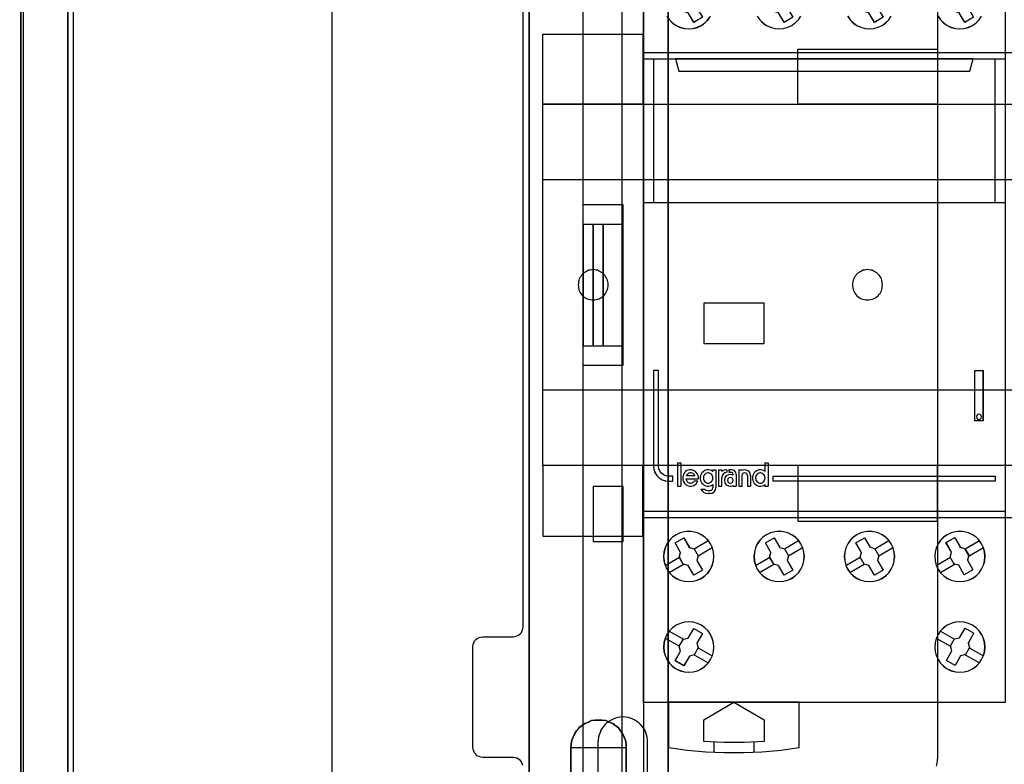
# Model space of a CAD drawing. Extents: x -543332 to -314699, y -9028 to 155584.
# Tile 112 of 256: x -445750 to -444770, y 23366 to 24107. Entities that reach past the tile are written whole.
import ezdxf

# ---------------------------------------------------------------- set-up
doc = ezdxf.new("R2010")
doc.units = 0
doc.header["$MEASUREMENT"] = 0
doc.layers.get('0').update_dxf_attribs({"color": 8})
for name, color, linetype in [('30', 7, 'Continuous'), ('45', 8, 'Continuous'), ('5', 7, 'Continuous'), ('50', 7, 'Continuous')]:
    doc.layers.add(name, color=color, linetype=linetype)

# ---------------------------------------------------------------- blocks, each defined once
blk = doc.blocks.new('*U1079')
at = {"layer": '5', "color": 7}
blk.add_lwpolyline([(447.795111, -804.275625), (447.898218, -803.248125), (447.949772, -802.220625), (448.001326, -801.193125), (448.001326, -801.193125), (448.001326, -20.806875), (447.949772, -19.779375), (447.898218, -18.751875), (447.795111, -17.724375)], dxfattribs=at)
at = {"layer": '5', "color": 59}
blk.add_lwpolyline([(447.998674, -20.806406), (447.998674, -780.795001), (447.998674, -20.806406)], close=True, dxfattribs=at)
blk = doc.blocks.new('*U1106')
at = {"layer": '5', "color": 7}
for points in [[(447.998674, -20.806875), (447.998674, -801.193125)], [(452.691009, -801.191648), (452.691009, -20.805704)], [(452.691009, -20.805704), (452.691009, -801.191648)], [(522.598844, -390.859656), (522.598844, -415.622431), (522.547287, -415.879306), (522.495729, -416.187556), (522.341056, -416.444431), (522.134825, -416.649932), (521.928594, -416.855432), (521.670805, -417.009557), (521.361458, -417.060932), (521.103669, -417.112307), (511.874832, -417.112307), (511.977947, -417.163682), (512.081063, -417.369182), (512.184178, -417.626058), (512.287294, -418.037058), (512.390409, -418.961809), (512.441967, -420.09206), (512.441967, -743.189759)], [(498.624489, -648.762415), (498.624489, -523.253164), (498.624489, -498.747264), (498.624489, -420.09206), (498.624489, -418.961809), (498.779163, -418.037058), (498.882278, -417.626058), (498.985394, -417.369182), (499.088509, -417.163682), (499.191625, -417.112307), (496.252833, -417.112307), (495.943486, -417.060932), (495.685698, -417.009557), (495.427909, -416.855432), (495.17012, -416.649932), (495.015447, -416.444431), (494.860773, -416.187556), (494.757658, -415.879306), (494.757658, -415.622431), (494.757658, -390.859656)], [(512.442723, -743.189733), (512.442723, -420.09035), (512.391166, -418.960093), (512.288053, -418.035337), (512.184939, -417.624335), (512.081826, -417.367458), (511.978713, -417.161957), (511.875599, -417.110582), (510.328897, -416.853705), (510.328897, -416.853705), (500.687789, -416.853705), (499.192644, -417.110582), (499.089531, -417.161957), (498.986417, -417.367458), (498.883304, -417.624335), (498.780191, -418.035337), (498.62552, -418.960093), (498.62552, -420.09035), (498.62552, -498.745964), (498.62552, -523.251991), (498.62552, -648.761896)], [(502.749087, -560.447448), (502.749087, -556.490947), (502.800662, -556.131265), (502.852237, -555.771583), (503.006961, -555.463284), (503.161685, -555.103602), (503.316409, -554.846686), (503.574283, -554.538388), (503.832156, -554.332855), (504.141605, -554.127322), (504.141605, -554.127322), (504.502628, -553.973173), (504.812076, -553.819024), (505.173099, -553.767641), (505.534122, -553.767641), (505.895145, -553.767641), (506.256168, -553.819024), (506.565616, -553.973173), (506.926639, -554.127322), (507.236087, -554.332855), (507.493961, -554.538388), (507.70026, -554.846686), (507.906558, -555.103602), (508.061283, -555.463284), (508.216007, -555.771583), (508.267581, -556.131265), (508.267581, -556.490947), (508.267581, -560.447448)], [(508.267581, -560.447448), (508.267581, -556.490947), (508.267581, -556.131265), (508.216007, -555.771583), (508.061283, -555.463284), (507.906558, -555.103602), (507.70026, -554.846686), (507.493961, -554.538388), (507.236087, -554.332855), (506.926639, -554.127322), (506.926639, -554.127322), (506.565616, -553.973173), (506.256168, -553.819024), (505.895145, -553.767641), (505.534122, -553.767641), (505.173099, -553.767641), (504.812076, -553.819024), (504.502628, -553.973173), (504.141605, -554.127322), (503.832156, -554.332855), (503.574283, -554.538388), (503.316409, -554.846686), (503.161685, -555.103602), (503.006961, -555.463284), (502.852237, -555.771583), (502.800662, -556.131265), (502.749087, -556.490947), (502.749087, -560.447448)], [(508.267581, -560.447448), (508.267581, -556.490947), (508.267581, -556.131265), (508.216007, -555.771583), (508.061283, -555.463284), (507.906558, -555.103602), (507.70026, -554.846686), (507.493961, -554.538388), (507.236087, -554.332855), (506.926639, -554.127322), (506.926639, -554.127322), (506.565616, -553.973173), (506.256168, -553.819024), (505.895145, -553.767641), (505.534122, -553.767641), (505.173099, -553.767641), (504.812076, -553.819024), (504.502628, -553.973173), (504.141605, -554.127322), (503.832156, -554.332855), (503.574283, -554.538388), (503.316409, -554.846686), (503.161685, -555.103602), (503.006961, -555.463284), (502.852237, -555.771583), (502.800662, -556.131265), (502.749087, -556.490947), (502.749087, -560.447448)]]:
    blk.add_lwpolyline(points, dxfattribs=at)
at = {"layer": '5', "color": 59}
blk.add_lwpolyline([(452.691009, -12.740183), (452.691009, -801.190946), (452.691009, -12.740183)], close=True, dxfattribs=at)
at = {"layer": '5', "color": 7}
for points in [[(498.62552, -420.092375), (498.62552, -498.747316), (498.62552, -420.092375)], [(512.440072, -743.18882), (512.440072, -420.092375), (512.440072, -743.18882)], [(498.62552, -498.747316), (498.62552, -523.253168), (498.62552, -498.747316)], [(498.62552, -523.253168), (498.62552, -648.764229), (498.62552, -523.253168)], [(508.26734, -556.492573), (508.26734, -556.132676), (508.215757, -555.772779), (508.061006, -555.464296), (507.906254, -555.1044), (507.69992, -554.847331), (507.493585, -554.538848), (507.235666, -554.333192), (506.926164, -554.127537), (506.565078, -553.973296), (506.255575, -553.819054), (505.894489, -553.767641), (505.533403, -553.767641), (505.172317, -553.767641), (504.811231, -553.819054), (504.501729, -553.973296), (504.140643, -554.127537), (503.83114, -554.333192), (503.573222, -554.538848), (503.315303, -554.847331), (503.160552, -555.1044), (503.005801, -555.464296), (502.85105, -555.772779), (502.799466, -556.132676), (502.747882, -556.492573), (508.26734, -556.492573)], [(502.747882, -556.492573), (502.747882, -560.448888), (502.747882, -556.492573)], [(508.264689, -560.448888), (508.264689, -556.492573), (508.264689, -560.448888)]]:
    blk.add_lwpolyline(points, close=True, dxfattribs=at)
at = {"layer": '50', "color": 7}
for points in [[(448.234617, -20.558787), (448.234617, -801.133213)], [(453.20531, -20.552831), (453.20531, -801.136518)], [(478.978688, -423.785117), (478.978688, -737.446126)], [(503.983265, -85.921426), (839.76091, -85.921426), (839.76091, -735.000783), (503.983265, -735.000783), (503.983265, -85.921426)], [(507.824617, -728.385739), (835.919558, -728.385739), (835.919558, -441.457538), (507.824617, -441.457538), (507.824617, -728.385739)]]:
    blk.add_lwpolyline(points, dxfattribs=at)
blk = doc.blocks.new('*U1125')
at = {"layer": '50', "color": 7}
for points in [[(503.999172, -518.475839), (507.968207, -518.475839), (507.968207, -502.523649), (503.999172, -502.523649), (503.999172, -443.506853)], [(503.999172, -577.492635), (503.999172, -518.475839)], [(509.985212, -443.001103), (509.985212, -577.995737)], [(509.985212, -487.347089), (834.016113, -487.347089), (834.016113, -533.64975), (509.985212, -533.64975), (509.985212, -487.347089)], [(504.988008, -504.475234), (503.999172, -504.475234), (503.999172, -516.521606), (504.988008, -516.521606), (504.988008, -504.475234)], [(505.976845, -504.475234), (504.985357, -504.475234), (504.985357, -516.521606), (505.976845, -516.521606), (505.976845, -504.475234)], [(507.970424, -504.475234), (505.974194, -504.475234), (505.974194, -516.521606), (507.970424, -516.521606), (507.970424, -504.475234)], [(504.985357, -536.003943), (507.970424, -536.003943), (507.970424, -530.517005), (504.985357, -530.517005), (504.985357, -536.003943)]]:
    blk.add_lwpolyline(points, dxfattribs=at)
blk = doc.blocks.new('*U1126')
at = {"layer": '30', "color": 7}
for points in [[(539.273865, -463.504826), (539.273865, -557.494662), (539.251488, -557.787325), (539.206736, -558.079988), (539.139608, -558.372651)], [(497.989898, -558.282601), (497.92277, -558.1025), (497.833266, -557.9224), (497.699009, -557.764812), (497.564752, -557.65225), (497.385743, -557.562199), (497.206734, -557.517174), (497.005349, -557.494662), (494.006947, -557.494662), (493.805562, -557.472149), (493.626552, -557.404612), (493.447543, -557.314562), (493.313287, -557.179486), (493.17903, -557.021899), (493.089525, -556.864311), (493.022397, -556.661698), (493.000021, -556.459085), (493.000021, -546.441007), (493.022397, -546.260907), (493.089525, -546.080806), (493.17903, -545.900706), (493.313287, -545.765631), (493.447543, -545.653068), (493.626552, -545.563018), (493.805562, -545.517993), (494.006947, -545.49548), (497.005349, -545.49548), (497.206734, -545.472968), (497.385743, -545.40543), (497.564752, -545.31538), (497.699009, -545.180305), (497.833266, -545.04523), (497.92277, -544.865129), (497.989898, -544.685029), (498.012275, -544.482416), (498.012275, -476.517071)], [(539.273865, -463.504826), (539.273865, -557.494662), (539.251488, -557.787325), (539.206736, -558.079988), (539.139608, -558.372651)], [(497.989898, -558.282601), (497.92277, -558.1025), (497.833266, -557.9224), (497.699009, -557.764812), (497.564752, -557.65225), (497.385743, -557.562199), (497.206734, -557.517174), (497.005349, -557.494662), (494.006947, -557.494662), (493.805562, -557.472149), (493.626552, -557.404612), (493.447543, -557.314562), (493.313287, -557.179486), (493.17903, -557.021899), (493.089525, -556.864311), (493.022397, -556.661698), (493.000021, -556.459085), (493.000021, -546.441007), (493.022397, -546.260907), (493.089525, -546.080806), (493.17903, -545.900706), (493.313287, -545.765631), (493.447543, -545.653068), (493.626552, -545.563018), (493.805562, -545.517993), (494.006947, -545.49548), (497.005349, -545.49548), (497.206734, -545.472968), (497.385743, -545.40543), (497.564752, -545.31538), (497.699009, -545.180305), (497.833266, -545.04523), (497.92277, -544.865129), (497.989898, -544.685029), (498.012275, -544.482416), (498.012275, -476.517071)], [(499.9802, -485.519876), (509.940145, -485.519876), (509.940145, -492.479177), (499.9802, -492.479177), (499.9802, -485.519876)], [(525.377131, -487.029313), (539.273865, -487.029313), (539.273865, -492.479177), (525.377131, -492.479177), (525.377131, -487.029313)], [(499.9802, -492.476529), (844.087401, -492.476529), (844.087401, -528.454107), (499.9802, -528.454107), (499.9802, -492.476529)], [(499.9802, -499.973403), (844.087401, -499.973403), (844.087401, -520.957234), (499.9802, -520.957234), (499.9802, -499.973403)], [(504.993908, -511.974756), (505.150738, -511.952227), (505.285163, -511.929698), (505.419589, -511.907169), (505.576419, -511.862111), (505.68844, -511.794524), (505.822865, -511.726938), (505.934887, -511.636822), (506.046908, -511.546706), (506.136525, -511.434062), (506.226142, -511.321417), (506.293355, -511.208772), (506.360567, -511.073599), (506.405376, -510.938425), (506.450184, -510.780723), (506.472589, -510.623021), (506.472589, -510.465318), (506.472589, -510.307616), (506.450184, -510.172442), (506.405376, -510.01474), (506.360567, -509.879566), (506.293355, -509.744393), (506.226142, -509.631748), (506.136525, -509.519103), (506.046908, -509.406459), (505.934887, -509.316343), (505.822865, -509.226228), (505.68844, -509.158641), (505.576419, -509.091054), (505.419589, -509.023467), (505.285163, -509.000938), (505.150738, -508.978409), (504.993908, -508.955881), (504.837079, -508.978409), (504.680249, -509.000938), (504.523419, -509.023467), (504.388994, -509.091054), (504.254568, -509.158641), (504.120143, -509.226228), (504.008121, -509.316343), (503.918504, -509.406459), (503.828887, -509.519103), (503.73927, -509.631748), (503.672058, -509.744393), (503.604845, -509.879566), (503.560036, -510.01474), (503.515228, -510.172442), (503.515228, -510.307616), (503.492824, -510.465318), (503.515228, -510.623021), (503.515228, -510.780723), (503.560036, -510.938425), (503.604845, -511.073599), (503.672058, -511.208772), (503.73927, -511.321417), (503.828887, -511.434062), (503.918504, -511.546706), (504.008121, -511.636822), (504.120143, -511.726938), (504.254568, -511.794524), (504.388994, -511.862111), (504.523419, -511.907169), (504.680249, -511.929698), (504.837079, -511.952227), (504.993908, -511.974756)], [(532.291034, -511.974756), (532.447801, -511.952227), (532.604569, -511.929698), (532.761336, -511.907169), (532.895708, -511.862111), (533.03008, -511.794524), (533.142056, -511.726938), (533.254033, -511.636822), (533.36601, -511.546706), (533.455591, -511.434062), (533.545172, -511.321417), (533.612358, -511.208772), (533.679544, -511.073599), (533.724335, -510.938425), (533.74673, -510.780723), (533.769126, -510.623021), (533.791521, -510.465318), (533.769126, -510.307616), (533.74673, -510.172442), (533.724335, -510.01474), (533.679544, -509.879566), (533.612358, -509.744393), (533.545172, -509.631748), (533.455591, -509.519103), (533.36601, -509.406459), (533.254033, -509.316343), (533.142056, -509.226228), (533.03008, -509.158641), (532.895708, -509.091054), (532.761336, -509.023467), (532.604569, -509.000938), (532.447801, -508.978409), (532.291034, -508.955881), (532.134267, -508.978409), (531.999895, -509.000938), (531.843128, -509.023467), (531.708756, -509.091054), (531.574384, -509.158641), (531.462407, -509.226228), (531.35043, -509.316343), (531.238454, -509.406459), (531.148873, -509.519103), (531.059291, -509.631748), (530.96971, -509.744393), (530.924919, -509.879566), (530.857733, -510.01474), (530.835338, -510.172442), (530.812943, -510.307616), (530.790547, -510.465318), (530.812943, -510.623021), (530.835338, -510.780723), (530.857733, -510.938425), (530.924919, -511.073599), (530.96971, -511.208772), (531.059291, -511.321417), (531.148873, -511.434062), (531.238454, -511.546706), (531.35043, -511.636822), (531.462407, -511.726938), (531.574384, -511.794524), (531.708756, -511.862111), (531.843128, -511.907169), (531.999895, -511.929698), (532.134267, -511.952227), (532.291034, -511.974756)], [(499.9802, -535.476964), (509.940145, -535.476964), (509.940145, -528.451459), (499.9802, -528.451459), (499.9802, -535.476964)], [(525.377131, -533.970175), (539.273865, -533.970175), (539.273865, -528.451459), (525.377131, -528.451459), (525.377131, -533.970175)], [(510.408935, -559.74482), (510.408935, -555.984797), (510.386557, -555.737131), (510.364178, -555.489465), (510.297043, -555.241798), (510.229907, -555.016647), (510.118015, -554.791496), (510.006123, -554.58886), (509.849474, -554.408739), (509.692825, -554.206103), (509.536176, -554.048498), (509.334769, -553.913407), (509.133363, -553.778316), (508.931957, -553.665741), (508.708173, -553.57568), (508.46201, -553.53065), (508.215847, -553.48562), (507.969684, -553.463105), (507.701143, -553.48562), (507.45498, -553.53065), (507.208817, -553.57568), (506.985032, -553.665741), (506.761248, -553.778316), (506.559842, -553.913407), (506.358435, -554.048498), (506.179408, -554.206103), (506.022759, -554.408739), (505.888488, -554.58886), (505.754217, -554.791496), (505.664703, -555.016647), (505.57519, -555.241798), (505.508054, -555.489465), (505.485676, -555.737131), (505.463297, -555.984797), (505.463297, -559.74482)]]:
    blk.add_lwpolyline(points, dxfattribs=at)
blk.add_lwpolyline([(499.9802, -492.476529), (844.087401, -492.476529), (844.087401, -528.454107), (499.9802, -528.454107), (499.9802, -492.476529)], close=True, dxfattribs=at)
blk = doc.blocks.new('*U1127')
at = {"layer": '45', "color": 7}
for points in [[(527.997408, -468.984913), (546.002195, -468.984913), (546.002195, -468.984913), (546.002195, -552.014574), (546.002195, -552.014574), (527.997408, -552.014574), (527.997408, -552.014574), (509.998467, -552.014574), (509.998467, -552.014574), (509.998467, -468.984913), (509.998467, -468.984913), (527.997408, -468.984913), (527.997408, -468.984913)], [(527.997408, -468.99021), (545.996893, -468.99021), (545.996893, -552.009278), (527.997408, -552.009278), (510.003769, -552.009278), (510.003769, -468.99021), (527.997408, -468.99021)], [(513.142597, -481.13376), (514.00263, -480.636712), (514.558433, -481.589874), (515.032329, -481.72437), (515.436018, -482.414389), (515.313156, -482.893893), (515.857258, -483.847055), (514.991375, -484.344103), (514.447272, -483.396789), (513.961676, -483.268141), (513.563837, -482.578122), (513.69255, -482.09277), (513.142597, -481.13376)], [(522.140215, -481.13376), (523.005924, -480.636712), (523.555766, -481.589874), (524.035415, -481.72437), (524.433174, -482.414389), (524.310336, -482.893893), (524.860179, -483.847055), (523.99447, -484.344103), (523.444628, -483.396789), (522.959129, -483.268141), (522.561371, -482.578122), (522.690057, -482.09277), (522.140215, -481.13376)], [(531.135182, -481.13376), (532.000891, -480.636712), (532.556582, -481.589874), (533.030383, -481.72437), (533.428141, -482.414389), (533.305304, -482.893893), (533.855146, -483.847055), (532.989437, -484.344103), (532.445444, -483.396789), (531.959945, -483.268141), (531.562187, -482.572274), (531.690874, -482.09277), (531.135182, -481.13376)], [(540.135451, -481.13376), (541.002004, -480.636712), (541.552382, -481.589874), (542.032499, -481.72437), (542.430645, -482.414389), (542.307688, -482.893893), (542.858066, -483.847055), (541.991513, -484.344103), (541.441135, -483.396789), (540.955163, -483.268141), (540.557018, -482.578122), (540.685829, -482.09277), (540.135451, -481.13376)], [(509.998467, -487.990587), (527.997408, -487.990587), (527.997408, -487.990587), (546.002195, -487.990587), (546.002195, -502.301114), (527.997408, -502.301114), (527.997408, -502.301114), (509.998467, -502.301114), (509.998467, -487.990587)], [(510.003769, -487.995883), (527.997408, -487.995883), (545.996893, -487.995883), (545.996893, -502.295818), (527.997408, -502.295818), (510.003769, -502.295818), (510.003769, -487.995883)], [(513.179711, -487.990587), (513.501327, -489.200785), (513.501327, -489.200785), (542.499336, -489.200785), (542.499336, -489.200785), (542.820951, -487.990587), (513.179711, -487.990587)], [(513.185013, -487.995883), (513.506514, -489.195489), (542.494149, -489.195489), (542.815649, -487.995883), (513.185013, -487.995883)], [(515.98981, -516.299162), (522.002361, -516.299162), (522.002361, -512.28194), (515.98981, -512.28194), (515.98981, -516.299162)], [(515.995112, -516.293866), (521.997059, -516.293866), (521.997059, -512.287236), (515.995112, -512.287236), (515.995112, -516.293866)], [(510.997908, -518.994965), (510.997908, -528.506652), (511.038905, -528.834037), (511.144327, -529.155575), (511.331743, -529.43619), (511.566013, -529.670036), (511.847137, -529.857113), (512.169258, -529.962344), (512.497237, -530.003267), (512.901352, -530.003267), (512.901352, -529.500498), (512.497237, -529.500498), (512.23954, -529.471267), (511.999413, -529.366036), (511.78857, -529.214036), (511.636294, -529.003575), (511.530873, -528.763883), (511.501589, -528.506652), (511.501589, -518.994965), (510.997908, -518.994965)], [(542.990618, -518.989668), (543.804486, -518.989668), (543.804486, -518.989668), (543.804486, -524.005238), (543.804486, -524.005238), (542.990618, -524.005238), (542.990618, -524.005238), (542.990618, -518.989668), (542.990618, -518.989668)], [(542.99592, -518.994965), (543.799184, -518.994965), (543.799184, -523.999942), (542.99592, -523.999942), (542.99592, -518.994965)], [(543.645424, -523.601398), (543.616107, -523.472008), (543.516428, -523.383788), (543.399158, -523.348501), (543.270162, -523.383788), (543.176346, -523.472008), (543.147029, -523.601398), (543.176346, -523.724905), (543.270162, -523.819007), (543.399158, -523.854295), (543.516428, -523.819007), (543.616107, -523.724905), (543.645424, -523.601398)], [(516.424263, -530.199229), (516.519234, -530.187405), (516.608269, -530.157844), (516.679496, -530.116459), (516.75666, -530.051426), (516.810081, -529.98048), (516.857566, -529.897711), (516.887244, -529.809029), (516.899116, -529.708523), (516.89318, -529.613929), (516.875373, -529.519335), (516.833823, -529.430653), (516.786338, -529.353796), (516.721046, -529.288763), (516.649818, -529.229641), (516.554848, -529.194169), (516.477684, -529.182344), (516.388649, -529.182344), (516.293679, -529.194169), (516.216515, -529.229641), (516.133416, -529.288763), (516.068124, -529.353796), (516.020639, -529.430653), (515.979089, -529.519335), (515.961282, -529.613929), (515.955347, -529.708523), (515.967218, -529.809029), (515.990961, -529.897711), (516.044381, -529.98048), (516.097802, -530.051426), (516.174966, -530.116459), (516.252129, -530.157844), (516.335228, -530.187405), (516.424263, -530.199229)], [(521.625914, -530.199229), (521.714889, -530.187405), (521.797933, -530.157844), (521.880977, -530.116459), (521.952157, -530.051426), (522.011474, -529.98048), (522.052996, -529.897711), (522.082654, -529.809029), (522.100449, -529.708523), (522.088586, -529.613929), (522.064859, -529.519335), (522.035201, -529.430653), (521.975884, -529.353796), (521.922499, -529.288763), (521.839455, -529.229641), (521.756411, -529.194169), (521.667436, -529.182344), (521.57846, -529.182344), (521.489485, -529.194169), (521.406441, -529.229641), (521.329329, -529.288763), (521.264081, -529.353796), (521.216627, -529.430653), (521.175105, -529.519335), (521.15731, -529.613929), (521.151378, -529.708523), (521.169173, -529.809029), (521.1929, -529.897711), (521.240354, -529.98048), (521.299671, -530.051426), (521.370851, -530.116459), (521.447963, -530.157844), (521.536938, -530.187405), (521.625914, -530.199229)], [(518.913903, -529.918526), (518.877986, -529.781161), (518.776221, -529.679631), (518.638538, -529.637824), (518.500855, -529.679631), (518.393103, -529.781161), (518.357186, -529.918526), (518.393103, -530.055891), (518.500855, -530.157422), (518.638538, -530.199229), (518.776221, -530.157422), (518.877986, -530.055891), (518.913903, -529.918526)], [(522.898411, -529.497473), (545.002755, -529.497473), (545.002755, -530.003267), (522.898411, -530.003267), (522.898411, -529.497473)], [(516.670427, -536.24374), (516.424196, -535.886282), (516.113477, -535.575704), (515.755856, -535.329585), (515.36306, -535.147926), (514.929225, -535.030727), (514.501253, -534.989707), (514.061556, -535.030727), (513.645309, -535.142066), (513.24665, -535.329585), (512.889029, -535.575704), (512.57831, -535.886282), (512.332079, -536.24374), (512.144475, -536.642218), (512.033085, -537.064136), (511.992047, -537.497774), (512.033085, -537.931412), (512.144475, -538.353329), (512.326217, -538.751807), (512.57831, -539.109265), (512.889029, -539.419844), (513.252513, -539.671822), (513.645309, -539.853481), (514.061556, -539.964821), (514.501253, -539.999981), (514.94095, -539.964821), (515.357197, -539.853481), (515.755856, -539.671822), (516.113477, -539.419844), (516.418333, -539.109265), (516.670427, -538.751807), (516.852168, -538.359189), (516.969421, -537.931412), (517.010459, -537.503634), (516.975283, -537.064136), (516.858031, -536.642218), (516.670427, -536.24374)], [(516.665843, -536.246385), (516.420133, -535.889683), (516.11007, -535.579761), (515.753205, -535.334163), (515.361239, -535.152888), (514.928321, -535.035936), (514.501253, -534.995003), (514.062485, -535.035936), (513.647118, -535.14704), (513.249301, -535.334163), (512.892436, -535.579761), (512.582373, -535.889683), (512.336663, -536.246385), (512.149455, -536.644021), (512.038301, -537.065047), (511.997349, -537.497768), (512.038301, -537.930489), (512.149455, -538.351514), (512.330813, -538.74915), (512.582373, -539.105852), (512.892436, -539.415774), (513.255151, -539.66722), (513.647118, -539.848495), (514.062485, -539.959599), (514.501253, -539.994684), (514.940021, -539.959599), (515.355389, -539.848495), (515.753205, -539.66722), (516.11007, -539.415774), (516.414283, -539.105852), (516.665843, -538.74915), (516.847201, -538.357362), (516.964205, -537.930489), (517.005157, -537.503615), (516.970056, -537.065047), (516.853051, -536.644021), (516.665843, -536.246385)], [(525.665016, -536.24374), (525.418915, -535.886282), (525.11422, -535.575704), (524.750929, -535.329585), (524.35834, -535.147926), (523.930594, -535.030727), (523.496988, -534.989707), (523.063383, -535.030727), (522.641496, -535.142066), (522.248907, -535.329585), (521.885616, -535.575704), (521.580921, -535.886282), (521.328961, -536.24374), (521.141456, -536.642218), (521.035984, -537.064136), (520.994967, -537.497774), (521.030124, -537.931412), (521.141456, -538.353329), (521.323101, -538.751807), (521.580921, -539.109265), (521.891476, -539.419844), (522.248907, -539.671822), (522.641496, -539.853481), (523.063383, -539.964821), (523.502848, -539.999981), (523.936453, -539.964821), (524.35834, -539.853481), (524.750929, -539.671822), (525.10836, -539.419844), (525.418915, -539.109265), (525.665016, -538.751807), (525.852521, -538.359189), (525.969712, -537.931412), (526.010728, -537.503634), (525.969712, -537.064136), (525.852521, -536.636358), (525.665016, -536.24374)], [(525.660445, -536.246385), (525.414865, -535.889683), (525.110813, -535.579761), (524.74829, -535.334163), (524.356531, -535.152888), (523.929689, -535.035936), (523.497001, -534.995003), (523.064312, -535.035936), (522.643317, -535.14704), (522.251559, -535.334163), (521.889035, -535.579761), (521.584984, -535.889683), (521.333557, -536.246385), (521.146448, -536.644021), (521.041199, -537.065047), (521.000269, -537.497768), (521.035352, -537.930489), (521.146448, -538.351514), (521.327709, -538.74915), (521.584984, -539.105852), (521.894883, -539.415774), (522.251559, -539.66722), (522.643317, -539.848495), (523.064312, -539.959599), (523.502848, -539.994684), (523.935537, -539.959599), (524.356531, -539.848495), (524.74829, -539.66722), (525.104966, -539.415774), (525.414865, -539.105852), (525.660445, -538.74915), (525.847553, -538.357362), (525.964496, -537.930489), (526.005426, -537.503615), (525.964496, -537.065047), (525.847553, -536.638173), (525.660445, -536.246385)], [(534.659983, -536.24374), (534.413883, -535.886282), (534.109187, -535.575704), (533.751755, -535.329585), (533.359166, -535.147926), (532.925561, -535.030727), (532.491955, -534.989707), (532.05835, -535.030727), (531.642323, -535.142066), (531.243875, -535.329585), (530.886443, -535.575704), (530.575888, -535.886282), (530.329787, -536.24374), (530.136423, -536.642218), (530.030951, -537.064136), (529.989934, -537.497774), (530.030951, -537.931412), (530.142282, -538.353329), (530.323928, -538.751807), (530.575888, -539.109265), (530.886443, -539.419844), (531.243875, -539.671822), (531.642323, -539.853481), (532.05835, -539.964821), (532.497815, -539.999981), (532.93142, -539.964821), (533.353307, -539.853481), (533.751755, -539.671822), (534.109187, -539.413984), (534.413883, -539.109265), (534.665843, -538.751807), (534.847488, -538.359189), (534.964679, -537.931412), (535.005696, -537.503634), (534.970538, -537.064136), (534.853348, -536.636358), (534.659983, -536.24374)], [(534.655412, -536.246385), (534.409832, -535.889683), (534.10578, -535.579761), (533.749104, -535.334163), (533.357345, -535.152888), (532.924657, -535.035936), (532.491968, -534.995003), (532.059279, -535.035936), (531.644132, -535.14704), (531.246526, -535.334163), (530.88985, -535.579761), (530.579951, -535.889683), (530.334371, -536.246385), (530.141415, -536.644021), (530.036166, -537.065047), (529.995236, -537.497768), (530.036166, -537.930489), (530.147262, -538.351514), (530.328524, -538.74915), (530.579951, -539.105852), (530.88985, -539.415774), (531.246526, -539.66722), (531.644132, -539.848495), (532.059279, -539.959599), (532.497815, -539.994684), (532.930504, -539.959599), (533.351498, -539.848495), (533.749104, -539.66722), (534.10578, -539.409926), (534.409832, -539.105852), (534.661259, -538.74915), (534.842521, -538.357362), (534.959463, -537.930489), (535.000394, -537.503615), (534.965311, -537.065047), (534.848368, -536.638173), (534.655412, -536.246385)], [(543.663243, -536.24374), (543.416985, -535.886282), (543.106231, -535.575704), (542.74857, -535.329585), (542.35573, -535.147926), (541.92771, -535.030727), (541.493827, -534.989707), (541.059944, -535.030727), (540.637787, -535.142066), (540.244947, -535.329585), (539.881423, -535.575704), (539.576532, -535.886282), (539.324411, -536.24374), (539.136786, -536.642218), (539.025383, -537.064136), (538.990204, -537.497774), (539.025383, -537.931412), (539.136786, -538.353329), (539.318548, -538.751807), (539.576532, -539.109265), (539.887286, -539.419844), (540.244947, -539.671822), (540.637787, -539.853481), (541.059944, -539.964821), (541.49969, -539.999981), (541.933574, -539.964821), (542.35573, -539.853481), (542.74857, -539.671822), (543.106231, -539.419844), (543.416985, -539.109265), (543.663243, -538.751807), (543.845005, -538.359189), (543.968134, -537.931412), (544.003314, -537.503634), (543.968134, -537.064136), (543.850868, -536.642218), (543.663243, -536.24374)], [(543.65866, -536.246385), (543.412923, -535.889683), (543.102826, -535.579761), (542.745922, -535.334163), (542.353913, -535.152888), (541.926799, -535.035936), (541.493833, -534.995003), (541.060868, -535.035936), (540.639604, -535.14704), (540.247595, -535.334163), (539.88484, -535.579761), (539.580594, -535.889683), (539.329006, -536.246385), (539.141778, -536.644021), (539.030611, -537.065047), (538.995506, -537.497768), (539.030611, -537.930489), (539.141778, -538.351514), (539.323155, -538.74915), (539.580594, -539.105852), (539.890691, -539.415774), (540.247595, -539.66722), (540.639604, -539.848495), (541.060868, -539.959599), (541.499684, -539.994684), (541.93265, -539.959599), (542.353913, -539.848495), (542.745922, -539.66722), (543.102826, -539.415774), (543.412923, -539.105852), (543.65866, -538.74915), (543.840038, -538.357362), (543.962906, -537.930489), (543.998012, -537.503615), (543.962906, -537.065047), (543.845889, -536.644021), (543.65866, -536.246385)], [(513.689933, -537.098718), (513.137295, -536.136968), (513.137295, -536.136968), (514.001527, -535.6385), (514.001527, -535.6385), (514.560044, -536.594386), (514.560044, -536.594386), (515.036254, -536.729265), (515.036254, -536.729265), (515.441914, -537.421256), (515.441914, -537.421256), (515.318452, -537.902131), (515.318452, -537.902131), (515.865211, -538.852151), (515.865211, -538.852151), (514.9951, -539.356484), (514.9951, -539.356484), (514.448341, -538.406463), (514.448341, -538.406463), (513.960373, -538.271583), (513.960373, -538.271583), (513.560592, -537.579593), (513.560592, -537.579593), (513.689933, -537.098718), (513.689933, -537.098718)], [(513.69255, -537.099854), (513.142597, -536.140844), (514.00263, -535.643797), (514.558433, -536.596959), (515.032329, -536.731454), (515.436018, -537.421473), (515.313156, -537.900978), (515.857258, -538.848292), (514.991375, -539.351187), (514.447272, -538.403873), (513.961676, -538.269378), (513.563837, -537.579359), (513.69255, -537.099854)], [(522.134913, -536.136968), (523.003997, -535.6385), (523.003997, -535.6385), (523.555983, -536.594386), (523.555983, -536.594386), (524.037502, -536.729265), (524.037502, -536.729265), (524.436811, -537.421256), (524.436811, -537.421256), (524.313495, -537.902131), (524.313495, -537.902131), (524.865481, -538.852151), (524.865481, -538.852151), (523.996397, -539.356484), (523.996397, -539.356484), (523.444411, -538.406463), (523.444411, -538.406463), (522.957019, -538.271583), (522.957019, -538.271583), (522.55771, -537.579593), (522.55771, -537.579593), (522.686899, -537.098718), (522.686899, -537.098718), (522.134913, -536.136968), (522.134913, -536.136968)], [(522.140215, -536.140844), (523.005924, -535.643797), (523.555766, -536.596959), (524.035415, -536.731454), (524.433174, -537.421473), (524.310336, -537.900978), (524.860179, -538.848292), (523.99447, -539.351187), (523.444628, -538.403873), (522.959129, -538.269378), (522.561371, -537.579359), (522.690057, -537.099854), (522.140215, -536.140844)], [(531.687738, -537.098718), (531.12988, -536.136968), (531.12988, -536.136968), (531.998964, -535.6385), (531.998964, -535.6385), (532.556822, -536.594386), (532.521589, -536.541607), (533.032469, -536.729265), (533.032469, -536.729265), (533.431778, -537.421256), (533.431778, -537.421256), (533.308462, -537.902131), (533.308462, -537.902131), (533.860448, -538.852151), (533.860448, -538.852151), (532.991364, -539.356484), (532.991364, -539.356484), (532.44525, -538.406463), (532.44525, -538.406463), (531.957859, -538.271583), (531.957859, -538.271583), (531.55855, -537.579593), (531.55855, -537.579593), (531.687738, -537.098718), (531.687738, -537.098718)], [(531.690874, -537.099854), (531.135182, -536.140844), (532.000891, -535.643797), (532.556582, -536.596959), (532.521486, -536.54433), (533.030383, -536.731454), (533.428141, -537.421473), (533.305304, -537.900978), (533.855146, -538.848292), (532.989437, -539.351187), (532.445444, -538.403873), (531.959945, -538.269378), (531.562187, -537.579359), (531.690874, -537.099854)], [(541.975213, -536.688738), (542.374411, -537.38094), (542.374411, -537.38094), (542.251129, -537.867829), (542.251129, -537.867829), (542.797092, -538.818141), (542.797092, -538.818141), (541.934119, -539.316762), (541.934119, -539.316762), (541.382286, -538.366449), (541.382286, -538.366449), (540.895028, -538.237395), (540.941993, -538.249127), (540.536924, -537.556924), (540.536924, -537.556924), (540.671947, -537.070036), (540.671947, -537.070036), (540.114243, -536.113858), (540.114243, -536.113858), (540.983087, -535.609371), (541.000699, -535.638702), (541.552532, -536.59488), (541.493826, -536.559683), (541.975213, -536.688738), (541.975213, -536.688738)], [(541.973159, -536.69095), (542.37078, -537.381175), (542.247985, -537.866672), (542.79179, -538.814269), (541.932228, -539.311465), (541.382576, -538.363868), (540.897244, -538.235182), (540.944023, -538.246881), (540.540555, -537.556656), (540.675045, -537.071159), (540.119545, -536.117713), (540.984955, -535.614667), (541.002497, -535.643914), (541.552149, -536.59736), (541.493675, -536.562264), (541.973159, -536.69095)], [(516.670389, -547.757555), (516.858014, -547.359077), (516.969416, -546.943019), (517.010459, -546.509381), (516.975279, -546.069884), (516.85215, -545.642106), (516.670389, -545.249488), (516.42413, -544.89203), (516.113376, -544.581451), (515.755716, -544.329473), (515.362876, -544.147814), (514.940719, -544.036474), (514.506836, -544.001314), (514.067089, -544.036474), (513.644933, -544.147814), (513.246229, -544.335333), (512.888569, -544.587311), (512.583678, -544.89203), (512.325693, -545.249488), (512.143931, -545.647966), (512.032529, -546.069884), (511.997349, -546.503521), (512.032529, -546.943019), (512.143931, -547.359077), (512.331556, -547.757555), (512.583678, -548.115013), (512.888569, -548.425591), (513.246229, -548.67757), (513.644933, -548.859229), (514.067089, -548.970568), (514.500972, -549.011588), (514.934856, -548.970568), (515.357012, -548.865089), (515.755716, -548.67171), (516.113376, -548.425591), (516.42413, -548.115013), (516.670389, -547.757555)], [(516.665986, -547.75491), (516.853115, -547.357274), (516.964223, -546.942096), (517.005157, -546.509375), (516.97007, -546.070806), (516.847267, -545.643933), (516.665986, -545.252145), (516.420379, -544.895443), (516.110446, -544.585521), (515.753731, -544.334075), (515.36193, -544.1528), (514.940889, -544.041696), (514.508153, -544.006611), (514.06957, -544.041696), (513.648529, -544.1528), (513.25088, -544.339923), (512.894165, -544.591369), (512.59008, -544.895443), (512.332778, -545.252145), (512.151497, -545.649781), (512.040389, -546.070806), (512.005302, -546.503527), (512.040389, -546.942096), (512.151497, -547.357274), (512.338626, -547.75491), (512.59008, -548.111612), (512.894165, -548.421534), (513.25088, -548.67298), (513.648529, -548.854255), (514.06957, -548.965359), (514.502306, -549.006292), (514.935042, -548.965359), (515.356082, -548.860102), (515.753731, -548.667132), (516.110446, -548.421534), (516.420379, -548.111612), (516.665986, -547.75491)], [(543.663243, -547.757555), (543.856732, -547.359077), (543.968134, -546.943019), (544.003314, -546.509381), (543.968134, -546.069884), (543.850868, -545.642106), (543.669106, -545.249488), (543.416985, -544.89203), (543.112094, -544.581451), (542.754434, -544.329473), (542.35573, -544.147814), (541.933574, -544.036474), (541.49969, -544.001314), (541.059944, -544.036474), (540.637787, -544.147814), (540.244947, -544.335333), (539.881423, -544.587311), (539.576532, -544.89203), (539.324411, -545.249488), (539.142649, -545.647966), (539.025383, -546.069884), (538.990204, -546.503521), (539.025383, -546.943019), (539.136786, -547.359077), (539.330274, -547.757555), (539.576532, -548.115013), (539.887286, -548.425591), (540.239084, -548.67757), (540.637787, -548.859229), (541.059944, -548.970568), (541.493827, -549.011588), (541.92771, -548.970568), (542.35573, -548.865089), (542.754434, -548.67171), (543.112094, -548.425591), (543.416985, -548.115013), (543.663243, -547.757555)], [(543.65866, -547.75491), (543.85174, -547.357274), (543.962906, -546.942096), (543.998012, -546.509375), (543.962906, -546.070806), (543.845889, -545.643933), (543.664511, -545.252145), (543.412923, -544.895443), (543.108677, -544.585521), (542.751773, -544.334075), (542.353913, -544.1528), (541.93265, -544.041696), (541.499684, -544.006611), (541.060868, -544.041696), (540.639604, -544.1528), (540.247595, -544.339923), (539.88484, -544.591369), (539.580594, -544.895443), (539.329006, -545.252145), (539.147629, -545.649781), (539.030611, -546.070806), (538.995506, -546.503527), (539.030611, -546.942096), (539.141778, -547.357274), (539.334857, -547.75491), (539.580594, -548.111612), (539.890691, -548.421534), (540.241744, -548.67298), (540.639604, -548.854255), (541.060868, -548.965359), (541.493833, -549.006292), (541.926799, -548.965359), (542.353913, -548.860102), (542.751773, -548.667132), (543.108677, -548.421534), (543.412923, -548.111612), (543.65866, -547.75491)], [(515.000586, -544.644811), (515.870513, -545.149144), (515.870513, -545.149144), (515.312114, -546.105029), (515.312114, -546.105029), (515.441427, -546.580039), (515.441427, -546.580039), (515.035853, -547.277894), (515.035853, -547.277894), (514.559744, -547.406909), (514.559744, -547.406909), (514.007222, -548.362795), (514.007222, -548.362795), (513.137295, -547.864327), (513.137295, -547.864327), (513.689816, -546.902577), (513.689816, -546.902577), (513.554625, -546.427567), (513.554625, -546.427567), (513.960199, -545.729712), (513.960199, -545.729712), (514.442186, -545.606561), (514.442186, -545.606561), (515.000586, -544.644811), (515.000586, -544.644811)], [(514.998659, -544.650108), (515.865211, -545.153003), (515.308978, -546.106165), (515.43779, -546.579822), (515.033789, -547.275689), (514.559527, -547.404336), (514.009149, -548.357498), (513.142597, -547.860451), (513.692975, -546.901441), (513.558308, -546.427784), (513.962309, -545.731917), (514.442426, -545.609117), (514.998659, -544.650108)], [(542.450605, -546.550637), (542.045423, -547.248599), (542.045423, -547.248599), (541.569776, -547.377634), (541.569776, -547.377634), (541.01779, -548.333665), (541.01779, -548.333665), (540.148707, -547.835121), (540.148707, -547.835121), (540.700692, -546.87909), (540.700692, -546.87909), (540.565632, -546.398141), (540.565632, -546.398141), (540.970813, -545.70018), (540.970813, -545.70018), (541.452332, -545.57701), (541.452332, -545.57701), (542.01019, -544.620978), (542.01019, -544.620978), (542.879274, -545.119522), (542.861658, -545.148848), (542.309672, -546.10488), (542.321416, -546.075554), (542.450605, -546.550637), (542.450605, -546.550637)], [(542.446967, -546.550428), (542.04336, -547.246398), (541.56956, -547.375065), (541.019717, -548.328369), (540.154009, -547.831247), (540.703851, -546.877943), (540.569315, -546.398367), (540.972922, -545.702397), (541.452572, -545.579578), (542.008263, -544.626275), (542.873972, -545.123396), (542.856424, -545.152639), (542.306582, -546.105943), (542.318281, -546.0767), (542.446967, -546.550428)], [(512.490442, -552.001334), (512.490442, -556.506279), (512.490442, -556.506279), (514.345018, -556.752323), (516.205445, -556.92221), (518.065872, -556.998367), (519.938, -556.998367), (521.798427, -556.92221), (523.658854, -556.752323), (525.501729, -556.506279), (525.501729, -556.506279), (525.501729, -552.001334), (512.490442, -552.001334)], [(515.98981, -553.73708), (519.001946, -552.001334), (519.001946, -552.001334), (522.002361, -553.73708), (522.002361, -553.73708), (522.002361, -555.906763), (522.002361, -555.906763), (520.004038, -555.994723), (517.993994, -555.994723), (515.98981, -555.906763), (515.98981, -555.906763), (515.98981, -553.73708), (515.98981, -553.73708)]]:
    blk.add_lwpolyline(points, close=True, dxfattribs=at)
for points in [[(512.326217, -483.745243), (512.57831, -484.102552), (512.889029, -484.418859), (513.24665, -484.664875), (513.645309, -484.846458), (514.061556, -484.957751), (514.501253, -484.992896), (514.935088, -484.957751), (515.357197, -484.846458), (515.755856, -484.664875), (516.113477, -484.413001), (516.418333, -484.102552), (516.670427, -483.745243)], [(512.330813, -483.742589), (512.582373, -484.099141), (512.892436, -484.414778), (513.249301, -484.660273), (513.647118, -484.841472), (514.062485, -484.952529), (514.501253, -484.9876), (514.934171, -484.952529), (515.355389, -484.841472), (515.753205, -484.660273), (516.11007, -484.408933), (516.414283, -484.099141), (516.665843, -483.742589)], [(521.323138, -483.744723), (521.580986, -484.102181), (521.891576, -484.418619), (522.249047, -484.664738), (522.641679, -484.846397), (523.063613, -484.957737), (523.503127, -484.992896), (523.936781, -484.957737), (524.358714, -484.846397), (524.751347, -484.664738), (525.108818, -484.412759), (525.419408, -484.102181), (525.665536, -483.744723)], [(521.327745, -483.742066), (521.585048, -484.098768), (521.89498, -484.414537), (522.251695, -484.660136), (522.643496, -484.841411), (523.064537, -484.952515), (523.503121, -484.9876), (523.935857, -484.952515), (524.356897, -484.841411), (524.748699, -484.660136), (525.105413, -484.40869), (525.415346, -484.098768), (525.660953, -483.742066)], [(530.323928, -483.744723), (530.575888, -484.102181), (530.886443, -484.418619), (531.243875, -484.664738), (531.642323, -484.846397), (532.05835, -484.957737), (532.497815, -484.992896), (532.93142, -484.957737), (533.353307, -484.846397), (533.751755, -484.664738), (534.109187, -484.412759), (534.413883, -484.102181), (534.665843, -483.744723)], [(530.328524, -483.742066), (530.579951, -484.098768), (530.88985, -484.414537), (531.246526, -484.660136), (531.644132, -484.841411), (532.059279, -484.952515), (532.497815, -484.9876), (532.930504, -484.952515), (533.351498, -484.841411), (533.749104, -484.660136), (534.10578, -484.40869), (534.409832, -484.098768), (534.661259, -483.742066)], [(539.318548, -483.745243), (539.570669, -484.102552), (539.887286, -484.418859), (540.244947, -484.664875), (540.637787, -484.846458), (541.059944, -484.957751), (541.49969, -484.992896), (541.933574, -484.957751), (542.349867, -484.846458), (542.74857, -484.664875), (543.106231, -484.413001), (543.416985, -484.102552), (543.663243, -483.745243)], [(539.323155, -483.742589), (539.574743, -484.099141), (539.890691, -484.414778), (540.247595, -484.660273), (540.639604, -484.841472), (541.060868, -484.952529), (541.499684, -484.9876), (541.93265, -484.952529), (542.348062, -484.841472), (542.745922, -484.660273), (543.102826, -484.408933), (543.412923, -484.099141), (543.65866, -483.742589)], [(515.865211, -483.850932), (514.9951, -484.349399), (514.9951, -484.349399), (514.448341, -483.399378)], [(524.865481, -483.850932), (523.996397, -484.349399), (523.996397, -484.349399), (523.444411, -483.399378)], [(533.860448, -483.850932), (532.991364, -484.349399), (532.991364, -484.349399), (532.44525, -483.399378)], [(542.863368, -483.850932), (541.99344, -484.349399), (541.99344, -484.349399), (541.440919, -483.399378)], [(513.394445, -528.16546), (513.394445, -530.503764)], [(513.394445, -528.16546), (513.717872, -528.16546)], [(513.704617, -528.16546), (513.704617, -530.503764)], [(522.087194, -528.16546), (522.087194, -529.036697)], [(522.087194, -528.16546), (522.405319, -528.16546)], [(522.392063, -528.16546), (522.392063, -530.503764)], [(515.459603, -529.767906), (515.459603, -529.603074), (515.424249, -529.450016), (515.371218, -529.296957), (515.288726, -529.167446), (515.182664, -529.055596), (515.053034, -528.961406), (514.917511, -528.896651), (514.770203, -528.867216), (514.617003, -528.867216), (514.457911, -528.896651), (514.322388, -528.955519), (514.192757, -529.043822), (514.086696, -529.149786), (513.998311, -529.29107), (513.939388, -529.432355), (513.898142, -529.591301), (513.898142, -529.750246), (513.927604, -529.903304), (513.980634, -530.050476), (514.063127, -530.185874), (514.169188, -530.303611), (514.292927, -530.397801), (514.42845, -530.462556), (514.575757, -530.497878), (514.728957, -530.503764), (514.882157, -530.480217), (515.01768, -530.421348), (515.147311, -530.344819), (515.265157, -530.238856), (515.353541, -530.109345), (515.418357, -529.962173)], [(515.099062, -529.457751), (515.057472, -529.384054), (514.998059, -529.304215), (514.926763, -529.248942), (514.855467, -529.205952), (514.772289, -529.181387), (514.683169, -529.169104), (514.59999, -529.181387), (514.516811, -529.205952), (514.433633, -529.248942), (514.368278, -529.304215), (514.314806, -529.384054), (514.261334, -529.457751)], [(516.899116, -529.026162), (516.76899, -528.949632), (516.632949, -528.890764), (516.479164, -528.867216), (516.331294, -528.873103), (516.183423, -528.908424), (516.047383, -528.97318), (515.923172, -529.061483), (515.816705, -529.173333), (515.733898, -529.302844), (515.680664, -529.450016), (515.645175, -529.603074), (515.645175, -529.767906), (515.680664, -529.920965), (515.733898, -530.068136), (515.816705, -530.197647), (515.923172, -530.309498), (516.047383, -530.397801), (516.183423, -530.462556), (516.331294, -530.497878), (516.479164, -530.503764), (516.632949, -530.480217), (516.76899, -530.421348), (516.899116, -530.344819)], [(516.88586, -528.867216), (516.88586, -529.036697)], [(516.88586, -528.867216), (517.209287, -528.867216)], [(517.196032, -528.867216), (517.196032, -530.667949)], [(517.463786, -528.867216), (517.463786, -530.503764)], [(517.463786, -528.867216), (517.792515, -528.867216)], [(518.306816, -528.867216), (518.025053, -528.911087), (517.77926, -529.055234)], [(517.77926, -528.867216), (517.77926, -529.055234)], [(518.306816, -529.100252), (518.102987, -529.165867), (517.929134, -529.297097), (517.81523, -529.476047), (517.77926, -529.690787)], [(518.913903, -529.398315), (518.682337, -529.333288), (518.444833, -529.362846), (518.242955, -529.486987), (518.094515, -529.682066), (518.047014, -529.918526), (518.094515, -530.154986), (518.242955, -530.350066), (518.444833, -530.474207), (518.682337, -530.503764), (518.913903, -530.438738)], [(518.293561, -528.867216), (518.293561, -529.113493)], [(518.487087, -528.867216), (518.487087, -529.113493)], [(518.757492, -528.867216), (518.487087, -528.867216)], [(518.487087, -529.100252), (518.685914, -529.100252)], [(518.913903, -529.346529), (518.882975, -529.217234), (518.790188, -529.131037), (518.672659, -529.100252)], [(519.224075, -529.346529), (519.194085, -529.154804), (519.086121, -529.005019), (518.930174, -528.897173), (518.744237, -528.867216)], [(518.900648, -529.333288), (518.900648, -529.410084)], [(519.21082, -529.333288), (519.21082, -530.503764)], [(519.486527, -528.867216), (519.486527, -530.503764)], [(519.486527, -528.867216), (519.804652, -528.867216)], [(520.655634, -529.457751), (520.608279, -529.219151), (520.472132, -529.022306), (520.264952, -528.897041), (520.028174, -528.867216), (519.791397, -528.932831)], [(519.791397, -528.867216), (519.791397, -528.944012)], [(520.353416, -529.457751), (520.311564, -529.316498), (520.215901, -529.212094), (520.072406, -529.169104), (519.934891, -529.212094), (519.833249, -529.316498), (519.791397, -529.457751)], [(522.100449, -529.026162), (521.970599, -528.949632), (521.823041, -528.890764), (521.675483, -528.867216), (521.527926, -528.873103), (521.38627, -528.908424), (521.244615, -528.97318), (521.114764, -529.061483), (521.008522, -529.173333), (520.931792, -529.302844), (520.872769, -529.450016), (520.84916, -529.603074), (520.84916, -529.767906), (520.872769, -529.920965), (520.931792, -530.068136), (521.008522, -530.197647), (521.114764, -530.309498), (521.244615, -530.397801), (521.38627, -530.462556), (521.527926, -530.497878), (521.675483, -530.503764), (521.823041, -530.480217), (521.970599, -530.421348), (522.100449, -530.344819)], [(514.213616, -529.759638), (515.459603, -529.759638)], [(514.213616, -529.759638), (514.237366, -529.849965), (514.272992, -529.940292), (514.320492, -530.012553), (514.385806, -530.078793), (514.457057, -530.132989), (514.540183, -530.175142), (514.629247, -530.187185), (514.712374, -530.199229), (514.801438, -530.181163), (514.884564, -530.151054), (514.955815, -530.096858), (515.021129, -530.030619), (515.080505, -529.958357)], [(514.261334, -529.44451), (515.099062, -529.44451)], [(515.067249, -529.952952), (515.419837, -529.952952)], [(516.88586, -530.331636), (516.88586, -530.667949)], [(517.463786, -530.503764), (517.792515, -530.503764), (517.792515, -529.677546)], [(519.791397, -529.44451), (519.791397, -530.503764)], [(520.340161, -529.44451), (520.340161, -530.503764)], [(520.642379, -529.44451), (520.642379, -530.503764)], [(522.087194, -530.331636), (522.087194, -530.503764)], [(513.394445, -530.490524), (513.717872, -530.490524)], [(515.698196, -530.781819), (515.829067, -530.968392), (515.995629, -531.118854), (516.203833, -531.209132), (516.429882, -531.245243)], [(515.698196, -530.781819), (516.085247, -530.781819)], [(516.071992, -530.781819), (516.241838, -530.897876), (516.429882, -530.930114)], [(516.416627, -530.916874), (516.623408, -530.916874)], [(516.623408, -531.232002), (516.416627, -531.232002)], [(516.610153, -531.245243), (516.843815, -531.197523), (517.035538, -531.072258), (517.167348, -530.875413), (517.209287, -530.654708)], [(516.610153, -530.930114), (516.757708, -530.899514), (516.856079, -530.789351), (516.899116, -530.654708)], [(518.900648, -530.426968), (518.900648, -530.503764)], [(518.900648, -530.490524), (519.224075, -530.490524)], [(519.486527, -530.490524), (519.804652, -530.490524)], [(520.340161, -530.490524), (520.655634, -530.490524)], [(522.087194, -530.490524), (522.405319, -530.490524)], [(509.998467, -532.993012), (528.004308, -532.993012)], [(527.991053, -532.993012), (546.002195, -532.993012)], [(515.027484, -536.740125), (516.443137, -535.919203)], [(524.027753, -536.740125), (525.443407, -535.919203)], [(533.02272, -536.740125), (534.438374, -535.919203)], [(542.02564, -536.740125), (543.435992, -535.919203)], [(515.430441, -537.42864), (516.840793, -536.610366)], [(524.425409, -537.42864), (525.841062, -536.610366)], [(533.420376, -537.42864), (534.836029, -536.610366)], [(542.423296, -537.42864), (543.83895, -536.610366)], [(512.156411, -538.397858), (513.572065, -537.574288)], [(521.15668, -538.397858), (522.567032, -537.574288)], [(530.154299, -538.397858), (531.569952, -537.574288)], [(539.149266, -538.397858), (540.564919, -537.574288)], [(512.554067, -539.089022), (513.96972, -538.262803)], [(521.554336, -539.089022), (522.964687, -538.262803)], [(530.551954, -539.089022), (531.967608, -538.262803)], [(539.552223, -539.089022), (540.962575, -538.262803)], [(512.559369, -544.912273), (513.96972, -545.738492)], [(539.552223, -544.912273), (540.967877, -545.738492)], [(512.156411, -545.608733), (513.566763, -546.434952)], [(539.149266, -545.608733), (540.564919, -546.434952)], [(515.430441, -546.572655), (516.846095, -547.393577)], [(542.423296, -546.572655), (543.83895, -547.393577)], [(515.027484, -547.269114), (516.443137, -548.087388)], [(542.020338, -547.269114), (543.435992, -548.087388)], [(516.989251, -555.952353), (516.989251, -556.963941)], [(520.994967, -555.952353), (520.994967, -556.963941)]]:
    blk.add_lwpolyline(points, dxfattribs=at)
at = {"layer": '45', "color": 4}
for points in [[(510.992606, -487.990587), (510.992606, -502.301114)], [(544.994801, -502.301114), (544.994801, -487.990587)]]:
    blk.add_lwpolyline(points, dxfattribs=at)
at = {"layer": '45', "color": 1}
for points in [[(510.992606, -518.989668), (510.992606, -528.510508), (510.992606, -528.510508), (511.033832, -528.838208), (511.139841, -529.160055), (511.328301, -529.440941), (511.563876, -529.675012), (511.846566, -529.862269), (512.170482, -529.967601), (512.500287, -530.008563), (512.500287, -530.008563), (512.906655, -530.008563), (512.906655, -530.008563), (512.906655, -529.50531), (512.906655, -529.50531), (512.500287, -529.50531), (512.500287, -529.50531), (512.241155, -529.476051), (511.99969, -529.370719), (511.787672, -529.218573), (511.634548, -529.007909), (511.52854, -528.767986), (511.499093, -528.510508), (511.499093, -528.510508), (511.499093, -518.989668), (511.499093, -518.989668), (510.992606, -518.989668), (510.992606, -518.989668)], [(522.893109, -529.492176), (545.008057, -529.492176), (545.008057, -529.492176), (545.008057, -530.008563), (545.008057, -530.008563), (522.893109, -530.008563), (522.893109, -530.008563), (522.893109, -529.492176), (522.893109, -529.492176)]]:
    blk.add_lwpolyline(points, close=True, dxfattribs=at)
at = {"layer": '45', "color": 255}
blk.add_lwpolyline([(543.650726, -523.601398), (543.620785, -523.469299), (543.518985, -523.379231), (543.399221, -523.343204), (543.26748, -523.379231), (543.171668, -523.469299), (543.141727, -523.601398), (543.171668, -523.727492), (543.26748, -523.823564), (543.399221, -523.859591), (543.518985, -523.823564), (543.620785, -523.727492), (543.650726, -523.601398)], close=True, dxfattribs=at)

msp = doc.modelspace()

# ---------------------------------------------------------------- block references
at = {"xscale": 10, "yscale": 10, "zscale": 10}
for name in ['*U1079', '*U1106', '*U1126', '*U1125', '*U1127']:
    msp.add_blockref(name, (-450229.1, 28948.04), dxfattribs=at)

doc.saveas('drawing.dxf')
